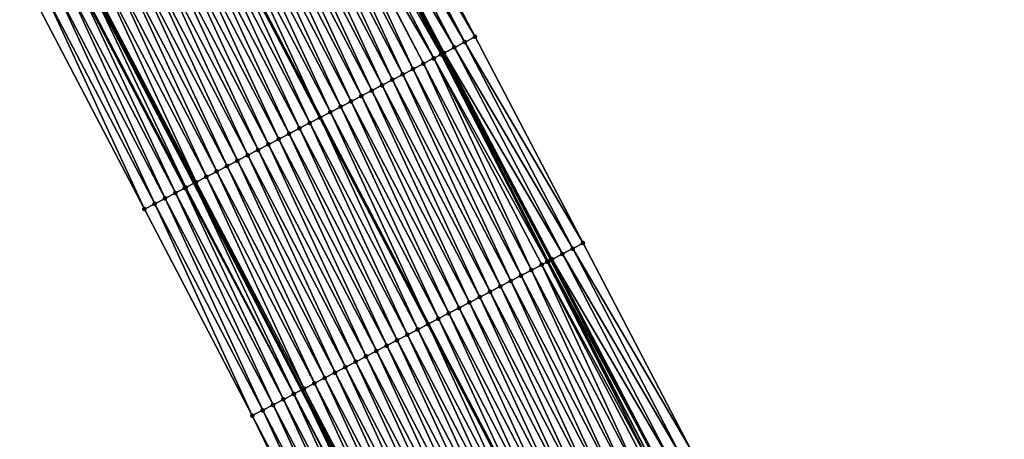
# Model space of a CAD drawing. Header units: feet. Extents: x 2007189 to 2022806, y 818621 to 837694.
# Tile 70 of 256: x 2013338 to 2013422, y 823042 to 823078. Entities that reach past the tile are written whole.
import ezdxf

# ---------------------------------------------------------------- set-up
doc = ezdxf.new("R2010")
doc.units = ezdxf.units.FT
doc.header["$MEASUREMENT"] = 0
for name, color, linetype, lineweight in [('EP_Travel Lane', 172, 'Continuous', 53), ('Road Shots', 141, 'Continuous', 100), ('Road X-Section', 40, 'Continuous', 13), ('STRIPING', 60, 'Continuous', 53)]:
    doc.layers.add(name, color=color, linetype=linetype, lineweight=lineweight)
doc.layers.add('I-77-MM17-21_SB-Surface-Border', color=7, linetype='Continuous')
doc.layers.add('I-77-MM17-21_SB-Surface-TIN', color=7, linetype='Continuous')

msp = doc.modelspace()

# ---------------------------------------------------------------- linework, layer by layer
at = {"layer": 'EP_Travel Lane'}
for points in [[(2013300.10428671, 823217.2809732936, 293.4040593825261), (2013309.343291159, 823199.5445596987, 293.1534310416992), (2013318.581849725, 823181.8090020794, 292.8362871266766), (2013327.820671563, 823164.0729390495, 292.5584153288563), (2013337.059446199, 823146.3369666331, 292.2735043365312), (2013346.298243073, 823128.6009515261, 291.9919012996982), (2013355.539329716, 823110.9051363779, 291.7382166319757), (2013364.797118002, 823093.1789239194, 291.4648199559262), (2013374.054971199, 823075.4520457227, 291.1947845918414), (2013383.31225531, 823057.7256314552, 290.9169893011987), (2013392.56932541, 823039.9996269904, 290.607682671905), (2013401.826421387, 823022.2735729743, 290.3021747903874), (2013411.083552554, 823004.5474515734, 290.0018589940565), (2013420.340719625, 822986.8212614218, 289.7068207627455), (2013429.597755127, 822969.0953232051, 289.3924133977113), (2013438.85484866, 822951.3692738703, 289.086551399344), (2013448.112171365, 822933.6427857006, 288.8144464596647), (2013457.369468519, 822915.9163464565, 288.5385674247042), (2013466.624107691, 822898.1661857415, 288.2662913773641), (2013475.855880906, 822880.4265586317, 287.9831142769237), (2013485.087585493, 822862.6870633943, 287.6888914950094), (2013494.319154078, 822844.9478294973, 287.3727849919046)], [(2013278.727651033, 823206.1892330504, 293.1254736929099), (2013287.962412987, 823188.4506579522, 292.8723417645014), (2013297.196568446, 823170.7132478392, 292.5287179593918), (2013306.430844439, 823152.9756061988, 292.2030764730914), (2013315.665312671, 823135.2375952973, 291.9061199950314), (2013324.899890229, 823117.4993743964, 291.6254835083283), (2013334.168931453, 823099.7502717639, 291.3403207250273), (2013343.426680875, 823082.024133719, 291.0607930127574), (2013352.683944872, 823064.2983680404, 290.7755883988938), (2013361.941192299, 823046.5720240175, 290.4923949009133), (2013371.198365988, 823028.8458211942, 290.1983324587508), (2013380.455628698, 823011.1194479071, 289.9173914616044), (2013389.7127102, 822993.393421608, 289.6097536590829), (2013398.969839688, 822975.6673034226, 289.3091916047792), (2013408.226910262, 822957.9412980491, 288.9999449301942), (2013417.48404017, 822940.2151790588, 288.6994390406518), (2013426.741229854, 822922.4889456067, 288.4077361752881), (2013435.998542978, 822904.7624757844, 288.1342228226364), (2013445.237817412, 822887.0430742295, 287.8475773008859), (2013454.471362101, 822869.304391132, 287.5629435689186), (2013463.704916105, 822851.5656901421, 287.2798097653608)]]:
    msp.add_polyline3d(points, dxfattribs=at)
at = {"layer": 'I-77-MM17-21_SB-Surface-Border', "color": 3, "linetype": 'Continuous', "lineweight": -3}
for points in [[(2013300.311278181, 823217.3885401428, 293.3966815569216), (2013309.524867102, 823199.638874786, 293.1496577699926), (2013319.625227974, 823182.3514197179, 292.7864189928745), (2013328.838643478, 823164.6020884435, 292.5134516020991), (2013338.939183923, 823147.3142874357, 292.1770763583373), (2013349.039741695, 823130.0264530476, 291.8432821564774), (2013358.276467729, 823112.3375283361, 291.5521005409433), (2013367.534344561, 823094.6111463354, 291.2926529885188), (2013376.79220716, 823076.8842423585, 291.0299722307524), (2013386.049570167, 823059.1576770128, 290.763797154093), (2013395.30678399, 823041.4313973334, 290.4756617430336), (2013404.564290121, 823023.7045579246, 290.2305651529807), (2013412.935304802, 823005.514973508, 289.9728862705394), (2013422.19234241, 822987.7890312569, 289.6587784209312), (2013430.563132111, 822969.5998776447, 289.3679608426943), (2013438.933979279, 822951.4106139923, 289.0856052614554), (2013448.191301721, 822933.6841263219, 288.81346186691), (2013457.448594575, 822915.9576953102, 288.536949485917), (2013466.703123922, 822898.2073165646, 288.2655909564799), (2013476.821623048, 822880.9299122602, 287.9317394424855), (2013485.166539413, 822862.7281672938, 287.6878284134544), (2013494.398069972, 822844.9889331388, 287.370434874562)], [(2013462.69281233, 822851.0395398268, 287.2435409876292), (2013454.12927008, 822869.1265608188, 287.5500925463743), (2013444.488624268, 822886.653549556, 287.8240622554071), (2013435.615750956, 822904.5627418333, 288.1238318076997), (2013424.040171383, 822921.0804447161, 288.2822833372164), (2013417.231539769, 822940.0834799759, 288.6894989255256), (2013406.327561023, 822956.9507653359, 288.9173601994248), (2013396.685802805, 822974.4763016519, 289.2008140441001), (2013387.127419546, 822992.0453905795, 289.4835567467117), (2013376.196490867, 823008.8988237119, 289.6980120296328), (2013366.421437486, 823026.3549787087, 289.9675840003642), (2013357.681233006, 823044.3510062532, 290.2708755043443), (2013348.424108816, 823062.0771142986, 290.5722194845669), (2013339.166972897, 823079.8026264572, 290.8545330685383), (2013329.405284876, 823097.2660759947, 291.101665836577), (2013320.537554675, 823115.2385747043, 291.403838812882), (2013311.901293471, 823133.2869192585, 291.7122090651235), (2013303.252681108, 823151.3287658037, 292.0258912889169), (2013295.264537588, 823169.7116645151, 292.4488874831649), (2013287.868444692, 823188.4019344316, 292.869037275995), (2013277.78702232, 823205.7012820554, 293.1061810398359)]]:
    msp.add_polyline3d(points, dxfattribs=at)
at = {"layer": 'I-77-MM17-21_SB-Surface-TIN', "color": 128, "linetype": 'Continuous', "lineweight": -3}
for points in [[(2013376.79220716, 823076.8842423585, 291.0299722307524), (2013367.534344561, 823094.6111463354, 291.2926529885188), (2013366.648256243, 823094.1476294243, 291.340717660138)], [(2013375.020108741, 823075.9570586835, 291.1350629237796), (2013365.762294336, 823093.6838704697, 291.4086948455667), (2013364.876250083, 823093.2202691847, 291.4637008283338)], [(2013375.906118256, 823076.42072653, 291.0766709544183), (2013366.648256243, 823094.1476294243, 291.340717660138), (2013365.762294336, 823093.6838704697, 291.4086948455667)], [(2013375.020108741, 823075.9570586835, 291.1350629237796), (2013375.906118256, 823076.42072653, 291.0766709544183), (2013365.762294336, 823093.6838704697, 291.4086948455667)], [(2013375.906118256, 823076.42072653, 291.0766709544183), (2013376.79220716, 823076.8842423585, 291.0299722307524), (2013366.648256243, 823094.1476294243, 291.340717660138)], [(2013373.871433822, 823075.3561693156, 291.196445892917), (2013364.708592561, 823093.1326707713, 291.4660719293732), (2013363.989761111, 823092.7575194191, 291.4486537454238)], [(2013364.708592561, 823093.1326707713, 291.4660719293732), (2013374.054971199, 823075.4520457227, 291.1947845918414), (2013364.797118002, 823093.1789239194, 291.4648199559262)], [(2013373.954675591, 823075.3996309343, 291.1970392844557), (2013374.054971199, 823075.4520457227, 291.1947845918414), (2013364.708592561, 823093.1326707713, 291.4660719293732)], [(2013373.871433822, 823075.3561693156, 291.196445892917), (2013373.954675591, 823075.3996309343, 291.1970392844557), (2013364.708592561, 823093.1326707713, 291.4660719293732)], [(2013374.134096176, 823075.4933966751, 291.1930058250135), (2013364.876250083, 823093.2202691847, 291.4637008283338), (2013364.797118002, 823093.1789239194, 291.4648199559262)], [(2013374.134096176, 823075.4933966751, 291.1930058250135), (2013364.797118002, 823093.1789239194, 291.4648199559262), (2013374.054971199, 823075.4520457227, 291.1947845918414)], [(2013374.134096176, 823075.4933966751, 291.1930058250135), (2013375.020108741, 823075.9570586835, 291.1350629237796), (2013364.876250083, 823093.2202691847, 291.4637008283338)], [(2013371.474585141, 823074.1052318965, 291.1498240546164), (2013363.103350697, 823092.2946192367, 291.4459812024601), (2013362.216817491, 823091.8319541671, 291.4239663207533)], [(2013372.361122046, 823074.5678898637, 291.1691120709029), (2013363.16580932, 823092.3272231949, 291.4470168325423), (2013363.103350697, 823092.2946192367, 291.4459812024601)], [(2013371.474585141, 823074.1052318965, 291.1498240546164), (2013372.361122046, 823074.5678898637, 291.1691120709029), (2013363.103350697, 823092.2946192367, 291.4459812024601)], [(2013373.247602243, 823075.0306564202, 291.1800473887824), (2013363.989761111, 823092.7575194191, 291.4486537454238), (2013363.16580932, 823092.3272231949, 291.4470168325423)], [(2013372.361122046, 823074.5678898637, 291.1691120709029), (2013373.247602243, 823075.0306564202, 291.1800473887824), (2013363.16580932, 823092.3272231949, 291.4470168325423)], [(2013373.247602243, 823075.0306564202, 291.1800473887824), (2013373.871433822, 823075.3561693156, 291.196445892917), (2013363.989761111, 823092.7575194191, 291.4486537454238)], [(2013369.701546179, 823073.179849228, 291.1163812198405), (2013361.330325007, 823091.3692111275, 291.4083659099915), (2013360.443818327, 823090.9064952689, 291.3905293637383)], [(2013370.588067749, 823073.642536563, 291.1334102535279), (2013362.216817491, 823091.8319541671, 291.4239663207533), (2013361.330325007, 823091.3692111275, 291.4083659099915)], [(2013369.701546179, 823073.179849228, 291.1163812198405), (2013370.588067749, 823073.642536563, 291.1334102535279), (2013361.330325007, 823091.3692111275, 291.4083659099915)], [(2013370.588067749, 823073.642536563, 291.1334102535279), (2013371.474585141, 823074.1052318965, 291.1498240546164), (2013362.216817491, 823091.8319541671, 291.4239663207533)], [(2013367.928494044, 823072.2544917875, 291.0809978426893), (2013359.557303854, 823090.4437943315, 291.3714652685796), (2013358.670828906, 823089.9810177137, 291.3586272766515)], [(2013368.815011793, 823072.7171864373, 291.0974642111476), (2013360.443818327, 823090.9064952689, 291.3905293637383), (2013359.557303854, 823090.4437943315, 291.3714652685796)], [(2013367.928494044, 823072.2544917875, 291.0809978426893), (2013368.815011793, 823072.7171864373, 291.0974642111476), (2013359.557303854, 823090.4437943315, 291.3714652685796)], [(2013368.815011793, 823072.7171864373, 291.0974642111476), (2013369.701546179, 823073.179849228, 291.1163812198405), (2013360.443818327, 823090.9064952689, 291.3905293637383)], [(2013366.15544288, 823071.3291324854, 291.0457576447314), (2013357.784319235, 823089.5183075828, 291.340319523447), (2013356.897807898, 823089.0556006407, 291.3217494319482)], [(2013367.041973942, 823071.791801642, 291.0641849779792), (2013358.670828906, 823089.9810177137, 291.3586272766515), (2013357.784319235, 823089.5183075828, 291.340319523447)], [(2013366.15544288, 823071.3291324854, 291.0457576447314), (2013367.041973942, 823071.791801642, 291.0641849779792), (2013357.784319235, 823089.5183075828, 291.340319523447)], [(2013367.041973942, 823071.791801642, 291.0641849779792), (2013367.928494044, 823072.2544917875, 291.0809978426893), (2013358.670828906, 823089.9810177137, 291.3586272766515)], [(2013364.382393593, 823070.4037695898, 291.0107938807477), (2013356.011316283, 823088.5928559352, 291.3062860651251), (2013355.124802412, 823088.1301538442, 291.2873168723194)], [(2013365.268932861, 823070.8664230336, 291.0304298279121), (2013356.897807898, 823089.0556006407, 291.3217494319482), (2013356.011316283, 823088.5928559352, 291.3062860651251)], [(2013364.382393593, 823070.4037695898, 291.0107938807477), (2013365.268932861, 823070.8664230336, 291.0304298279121), (2013356.011316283, 823088.5928559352, 291.3062860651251)], [(2013365.268932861, 823070.8664230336, 291.0304298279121), (2013366.15544288, 823071.3291324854, 291.0457576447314), (2013356.897807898, 823089.0556006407, 291.3217494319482)], [(2013355.124802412, 823088.1301538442, 291.2873168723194), (2013354.238230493, 823087.6675602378, 291.2593758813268), (2013363.49579992, 823069.9412176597, 290.9833055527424)], [(2013364.382393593, 823070.4037695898, 291.0107938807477), (2013355.124802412, 823088.1301538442, 291.2873168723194), (2013363.49579992, 823069.9412176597, 290.9833055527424)], [(2013361.722779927, 823069.0158013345, 290.9524955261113), (2013353.351756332, 823087.2047847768, 291.2464896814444), (2013352.465283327, 823086.7420044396, 291.2339576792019)], [(2013362.609288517, 823069.4785135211, 290.9676129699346), (2013354.238230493, 823087.6675602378, 291.2593758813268), (2013353.351756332, 823087.2047847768, 291.2464896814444)], [(2013361.722779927, 823069.0158013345, 290.9524955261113), (2013362.609288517, 823069.4785135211, 290.9676129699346), (2013353.351756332, 823087.2047847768, 291.2464896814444)], [(2013362.609288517, 823069.4785135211, 290.9676129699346), (2013363.49579992, 823069.9412176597, 290.9833055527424), (2013354.238230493, 823087.6675602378, 291.2593758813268)], [(2013359.949781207, 823068.090341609, 290.9249799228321), (2013351.578795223, 823086.2792530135, 291.219047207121), (2013350.692304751, 823085.8165061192, 291.2037639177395)], [(2013360.836288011, 823068.553057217, 290.9398341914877), (2013352.465283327, 823086.7420044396, 291.2339576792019), (2013351.578795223, 823086.2792530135, 291.219047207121)], [(2013359.949781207, 823068.090341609, 290.9249799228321), (2013360.836288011, 823068.553057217, 290.9398341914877), (2013351.578795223, 823086.2792530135, 291.219047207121)], [(2013360.836288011, 823068.553057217, 290.9398341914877), (2013361.722779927, 823069.0158013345, 290.9524955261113), (2013352.465283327, 823086.7420044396, 291.2339576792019)], [(2013358.176751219, 823067.1649417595, 290.892858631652), (2013349.805815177, 823085.3537575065, 291.1886219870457), (2013348.919328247, 823084.8910038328, 291.1738964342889)], [(2013359.063268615, 823067.6276370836, 290.9092731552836), (2013350.692304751, 823085.8165061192, 291.2037639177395), (2013349.805815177, 823085.3537575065, 291.1886219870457)], [(2013358.176751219, 823067.1649417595, 290.892858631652), (2013359.063268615, 823067.6276370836, 290.9092731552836), (2013349.805815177, 823085.3537575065, 291.1886219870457)], [(2013359.063268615, 823067.6276370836, 290.9092731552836), (2013359.949781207, 823068.090341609, 290.9249799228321), (2013350.692304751, 823085.8165061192, 291.2037639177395)], [(2013356.403711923, 823066.2395597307, 290.8593665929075), (2013348.032844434, 823084.4282441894, 291.1596619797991), (2013347.146341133, 823083.9655218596, 291.1423578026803)], [(2013357.290235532, 823066.7022431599, 290.8766960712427), (2013348.919328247, 823084.8910038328, 291.1738964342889), (2013348.032844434, 823084.4282441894, 291.1596619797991)], [(2013356.403711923, 823066.2395597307, 290.8593665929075), (2013357.290235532, 823066.7022431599, 290.8766960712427), (2013348.032844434, 823084.4282441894, 291.1596619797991)], [(2013357.290235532, 823066.7022431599, 290.8766960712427), (2013358.176751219, 823067.1649417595, 290.892858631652), (2013348.919328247, 823084.8910038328, 291.1738964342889)], [(2013354.630685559, 823065.3141529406, 290.8277791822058), (2013346.259862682, 823083.5027519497, 291.1289679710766), (2013345.373368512, 823083.0400121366, 291.1131021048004)], [(2013355.517199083, 823065.7768556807, 290.8436232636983), (2013347.146341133, 823083.9655218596, 291.1423578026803), (2013346.259862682, 823083.5027519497, 291.1289679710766)], [(2013354.630685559, 823065.3141529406, 290.8277791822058), (2013355.517199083, 823065.7768556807, 290.8436232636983), (2013346.259862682, 823083.5027519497, 291.1289679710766)], [(2013355.517199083, 823065.7768556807, 290.8436232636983), (2013356.403711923, 823066.2395597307, 290.8593665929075), (2013347.146341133, 823083.9655218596, 291.1423578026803)], [(2013353.744138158, 823064.851515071, 290.8069452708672), (2013345.373368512, 823083.0400121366, 291.1131021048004), (2013344.486846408, 823082.5773258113, 291.0928359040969)], [(2013353.744138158, 823064.851515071, 290.8069452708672), (2013354.630685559, 823065.3141529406, 290.8277791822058), (2013345.373368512, 823083.0400121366, 291.1131021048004)], [(2013351.971000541, 823063.9263213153, 290.7589712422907), (2013343.426680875, 823082.024133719, 291.0607930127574), (2013342.71370332, 823081.6521424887, 291.036727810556)], [(2013343.600286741, 823082.1147114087, 291.066652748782), (2013343.426680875, 823082.024133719, 291.0607930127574), (2013352.683944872, 823064.2983680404, 290.7755883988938)], [(2013351.971000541, 823063.9263213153, 290.7589712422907), (2013352.683944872, 823064.2983680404, 290.7755883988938), (2013343.426680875, 823082.024133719, 291.0607930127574)], [(2013352.857546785, 823064.3889614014, 290.7796346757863), (2013344.486846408, 823082.5773258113, 291.0928359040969), (2013343.600286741, 823082.1147114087, 291.066652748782)], [(2013352.857546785, 823064.3889614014, 290.7796346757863), (2013343.600286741, 823082.1147114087, 291.066652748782), (2013352.683944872, 823064.2983680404, 290.7755883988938)], [(2013352.857546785, 823064.3889614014, 290.7796346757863), (2013353.744138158, 823064.851515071, 290.8069452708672), (2013344.486846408, 823082.5773258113, 291.0928359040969)], [(2013350.197541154, 823063.0017437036, 290.6636033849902), (2013341.826992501, 823081.1898175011, 290.9867349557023), (2013340.940309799, 823080.7274386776, 290.9411711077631)], [(2013351.084205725, 823063.4641572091, 290.7016954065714), (2013342.614544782, 823081.600437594, 291.0314156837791), (2013341.826992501, 823081.1898175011, 290.9867349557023)], [(2013350.197541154, 823063.0017437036, 290.6636033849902), (2013351.084205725, 823063.4641572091, 290.7016954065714), (2013341.826992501, 823081.1898175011, 290.9867349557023)], [(2013351.879481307, 823063.878616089, 290.7535947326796), (2013342.71370332, 823081.6521424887, 291.036727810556), (2013342.614544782, 823081.600437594, 291.0314156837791)], [(2013351.084205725, 823063.4641572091, 290.7016954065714), (2013351.879481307, 823063.878616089, 290.7535947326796), (2013342.614544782, 823081.600437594, 291.0314156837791)], [(2013351.879481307, 823063.878616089, 290.7535947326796), (2013351.971000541, 823063.9263213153, 290.7589712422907), (2013342.71370332, 823081.6521424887, 291.036727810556)], [(2013348.424108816, 823062.0771142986, 290.5722194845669), (2013340.053631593, 823080.2650512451, 290.8963154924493), (2013339.166972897, 823079.8026264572, 290.8545330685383)], [(2013349.310799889, 823062.539477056, 290.6142150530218), (2013340.940309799, 823080.7274386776, 290.9411711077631), (2013340.053631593, 823080.2650512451, 290.8963154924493)], [(2013348.424108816, 823062.0771142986, 290.5722194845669), (2013349.310799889, 823062.539477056, 290.6142150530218), (2013340.053631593, 823080.2650512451, 290.8963154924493)], [(2013349.310799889, 823062.539477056, 290.6142150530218), (2013350.197541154, 823063.0017437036, 290.6636033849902), (2013340.940309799, 823080.7274386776, 290.9411711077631)], [(2013386.049570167, 823059.1576770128, 290.763797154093), (2013376.79220716, 823076.8842423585, 291.0299722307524), (2013375.906118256, 823076.42072653, 291.0766709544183)], [(2013384.277341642, 823058.2307424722, 290.8497248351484), (2013375.020108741, 823075.9570586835, 291.1350629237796), (2013374.134096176, 823075.4933966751, 291.1930058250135)], [(2013385.163395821, 823058.6943247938, 290.7979112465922), (2013375.906118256, 823076.42072653, 291.0766709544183), (2013375.020108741, 823075.9570586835, 291.1350629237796)], [(2013384.277341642, 823058.2307424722, 290.8497248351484), (2013385.163395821, 823058.6943247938, 290.7979112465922), (2013375.020108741, 823075.9570586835, 291.1350629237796)], [(2013385.163395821, 823058.6943247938, 290.7979112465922), (2013386.049570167, 823059.1576770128, 290.763797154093), (2013375.906118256, 823076.42072653, 291.0766709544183)], [(2013382.986996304, 823057.5556409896, 290.9248528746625), (2013373.871433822, 823075.3561693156, 291.196445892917), (2013373.247602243, 823075.0306564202, 291.1800473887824)], [(2013383.066524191, 823057.5971616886, 290.9255317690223), (2013373.954675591, 823075.3996309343, 291.1970392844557), (2013373.871433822, 823075.3561693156, 291.196445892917)], [(2013382.986996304, 823057.5556409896, 290.9248528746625), (2013383.066524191, 823057.5971616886, 290.9255317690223), (2013373.871433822, 823075.3561693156, 291.196445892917)], [(2013373.954675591, 823075.3996309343, 291.1970392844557), (2013383.31225531, 823057.7256314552, 290.9169893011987), (2013374.054971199, 823075.4520457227, 291.1947845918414)], [(2013383.066524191, 823057.5971616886, 290.9255317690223), (2013383.31225531, 823057.7256314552, 290.9169893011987), (2013373.954675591, 823075.3996309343, 291.1970392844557)], [(2013383.391373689, 823057.7669950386, 290.9142388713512), (2013374.134096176, 823075.4933966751, 291.1930058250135), (2013374.054971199, 823075.4520457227, 291.1947845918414)], [(2013383.391373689, 823057.7669950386, 290.9142388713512), (2013374.054971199, 823075.4520457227, 291.1947845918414), (2013383.31225531, 823057.7256314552, 290.9169893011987)], [(2013383.391373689, 823057.7669950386, 290.9142388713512), (2013384.277341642, 823058.2307424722, 290.8497248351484), (2013374.134096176, 823075.4933966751, 291.1930058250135)], [(2013380.731908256, 823056.3787429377, 290.8777745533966), (2013372.361122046, 823074.5678898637, 291.1691120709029), (2013371.474585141, 823074.1052318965, 291.1498240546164)], [(2013381.618440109, 823056.8414105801, 290.8963181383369), (2013373.247602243, 823075.0306564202, 291.1800473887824), (2013372.361122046, 823074.5678898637, 291.1691120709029)], [(2013380.731908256, 823056.3787429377, 290.8777745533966), (2013381.618440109, 823056.8414105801, 290.8963181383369), (2013372.361122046, 823074.5678898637, 291.1691120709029)], [(2013381.618440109, 823056.8414105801, 290.8963181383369), (2013382.504955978, 823057.3041088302, 290.9125073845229), (2013373.247602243, 823075.0306564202, 291.1800473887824)], [(2013382.504955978, 823057.3041088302, 290.9125073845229), (2013382.986996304, 823057.5556409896, 290.9248528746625), (2013373.247602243, 823075.0306564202, 291.1800473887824)], [(2013378.958840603, 823055.4534152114, 290.8401059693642), (2013370.588067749, 823073.642536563, 291.1334102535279), (2013369.701546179, 823073.179849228, 291.1163812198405)], [(2013379.84539142, 823055.9160465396, 290.8614428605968), (2013371.474585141, 823074.1052318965, 291.1498240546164), (2013370.588067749, 823073.642536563, 291.1334102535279)], [(2013378.958840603, 823055.4534152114, 290.8401059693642), (2013379.84539142, 823055.9160465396, 290.8614428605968), (2013370.588067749, 823073.642536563, 291.1334102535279)], [(2013379.84539142, 823055.9160465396, 290.8614428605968), (2013380.731908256, 823056.3787429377, 290.8777745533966), (2013371.474585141, 823074.1052318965, 291.1498240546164)], [(2013377.185772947, 823054.5280874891, 290.8024370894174), (2013368.815011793, 823072.7171864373, 291.0974642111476), (2013367.928494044, 823072.2544917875, 291.0809978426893)], [(2013378.072287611, 823054.9907880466, 290.818448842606), (2013369.701546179, 823073.179849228, 291.1163812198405), (2013368.815011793, 823072.7171864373, 291.0974642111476)], [(2013377.185772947, 823054.5280874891, 290.8024370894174), (2013378.072287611, 823054.9907880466, 290.818448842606), (2013368.815011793, 823072.7171864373, 291.0974642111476)], [(2013378.072287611, 823054.9907880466, 290.818448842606), (2013378.958840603, 823055.4534152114, 290.8401059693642), (2013369.701546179, 823073.179849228, 291.1163812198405)], [(2013375.412692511, 823053.6027842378, 290.762885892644), (2013367.041973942, 823071.791801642, 291.0641849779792), (2013366.15544288, 823071.3291324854, 291.0457576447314)], [(2013376.299243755, 823054.0654147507, 290.7842854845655), (2013367.928494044, 823072.2544917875, 291.0809978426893), (2013367.041973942, 823071.791801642, 291.0641849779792)], [(2013375.412692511, 823053.6027842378, 290.762885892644), (2013376.299243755, 823054.0654147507, 290.7842854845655), (2013367.041973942, 823071.791801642, 291.0641849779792)], [(2013376.299243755, 823054.0654147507, 290.7842854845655), (2013377.185772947, 823054.5280874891, 290.8024370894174), (2013367.928494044, 823072.2544917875, 291.0809978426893)], [(2013373.639626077, 823052.6774541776, 290.7253968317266), (2013365.268932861, 823070.8664230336, 291.0304298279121), (2013364.382393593, 823070.4037695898, 291.0107938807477)], [(2013374.526162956, 823053.1401121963, 290.744680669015), (2013366.15544288, 823071.3291324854, 291.0457576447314), (2013365.268932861, 823070.8664230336, 291.0304298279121)], [(2013373.639626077, 823052.6774541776, 290.7253968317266), (2013374.526162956, 823053.1401121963, 290.744680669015), (2013365.268932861, 823070.8664230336, 291.0304298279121)], [(2013374.526162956, 823053.1401121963, 290.744680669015), (2013375.412692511, 823053.6027842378, 290.762885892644), (2013366.15544288, 823071.3291324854, 291.0457576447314)], [(2013364.382393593, 823070.4037695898, 291.0107938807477), (2013363.49579992, 823069.9412176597, 290.9833055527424), (2013372.753010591, 823052.2149440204, 290.6946956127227)], [(2013373.639626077, 823052.6774541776, 290.7253968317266), (2013364.382393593, 823070.4037695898, 291.0107938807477), (2013372.753010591, 823052.2149440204, 290.6946956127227)], [(2013370.979985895, 823051.289536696, 290.6631935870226), (2013362.609288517, 823069.4785135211, 290.9676129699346), (2013361.722779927, 823069.0158013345, 290.9524955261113)], [(2013371.866469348, 823051.7522970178, 290.6746082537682), (2013363.49579992, 823069.9412176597, 290.9833055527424), (2013362.609288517, 823069.4785135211, 290.9676129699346)], [(2013370.979985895, 823051.289536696, 290.6631935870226), (2013371.866469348, 823051.7522970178, 290.6746082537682), (2013362.609288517, 823069.4785135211, 290.9676129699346)], [(2013371.866469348, 823051.7522970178, 290.6746082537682), (2013372.753010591, 823052.2149440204, 290.6946956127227), (2013363.49579992, 823069.9412176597, 290.9833055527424)], [(2013369.206991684, 823050.3640683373, 290.636342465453), (2013360.836288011, 823068.553057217, 290.9398341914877), (2013359.949781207, 823068.090341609, 290.9249799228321)], [(2013370.093484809, 823050.8268101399, 290.6491816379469), (2013361.722779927, 823069.0158013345, 290.9524955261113), (2013360.836288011, 823068.553057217, 290.9398341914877)], [(2013369.206991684, 823050.3640683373, 290.636342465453), (2013370.093484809, 823050.8268101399, 290.6491816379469), (2013360.836288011, 823068.553057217, 290.9398341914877)], [(2013370.093484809, 823050.8268101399, 290.6491816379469), (2013370.979985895, 823051.289536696, 290.6631935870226), (2013361.722779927, 823069.0158013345, 290.9524955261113)], [(2013367.433963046, 823049.4386659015, 290.6044205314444), (2013359.063268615, 823067.6276370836, 290.9092731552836), (2013358.176751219, 823067.1649417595, 290.892858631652)], [(2013368.320475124, 823049.9013714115, 290.6200513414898), (2013359.949781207, 823068.090341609, 290.9249799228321), (2013359.063268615, 823067.6276370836, 290.9092731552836)], [(2013367.433963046, 823049.4386659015, 290.6044205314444), (2013368.320475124, 823049.9013714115, 290.6200513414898), (2013359.063268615, 823067.6276370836, 290.9092731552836)], [(2013368.320475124, 823049.9013714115, 290.6200513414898), (2013369.206991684, 823050.3640683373, 290.636342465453), (2013359.949781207, 823068.090341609, 290.9249799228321)], [(2013365.66093116, 823048.5132696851, 290.5720202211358), (2013357.290235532, 823066.7022431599, 290.8766960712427), (2013356.403711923, 823066.2395597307, 290.8593665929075)], [(2013366.547454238, 823048.975954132, 290.5892711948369), (2013358.176751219, 823067.1649417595, 290.892858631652), (2013357.290235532, 823066.7022431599, 290.8766960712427)], [(2013365.66093116, 823048.5132696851, 290.5720202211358), (2013366.547454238, 823048.975954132, 290.5892711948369), (2013357.290235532, 823066.7022431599, 290.8766960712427)], [(2013366.547454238, 823048.975954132, 290.5892711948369), (2013367.433963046, 823049.4386659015, 290.6044205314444), (2013358.176751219, 823067.1649417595, 290.892858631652)], [(2013363.887898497, 823047.5878749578, 290.5395053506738), (2013355.517199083, 823065.7768556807, 290.8436232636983), (2013354.630685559, 823065.3141529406, 290.8277791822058)], [(2013364.7744183, 823048.0505656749, 290.5562740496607), (2013356.403711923, 823066.2395597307, 290.8593665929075), (2013355.517199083, 823065.7768556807, 290.8436232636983)], [(2013363.887898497, 823047.5878749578, 290.5395053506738), (2013364.7744183, 823048.0505656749, 290.5562740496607), (2013355.517199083, 823065.7768556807, 290.8436232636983)], [(2013364.7744183, 823048.0505656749, 290.5562740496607), (2013365.66093116, 823048.5132696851, 290.5720202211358), (2013356.403711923, 823066.2395597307, 290.8593665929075)], [(2013363.001369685, 823047.1252014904, 290.5214098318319), (2013354.630685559, 823065.3141529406, 290.8277791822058), (2013353.744138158, 823064.851515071, 290.8069452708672)], [(2013363.001369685, 823047.1252014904, 290.5214098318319), (2013363.887898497, 823047.5878749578, 290.5395053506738), (2013354.630685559, 823065.3141529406, 290.8277791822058)], [(2013361.250376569, 823046.2115195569, 290.47662272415), (2013352.683944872, 823064.2983680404, 290.7755883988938), (2013351.971000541, 823063.9263213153, 290.7589712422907)], [(2013352.857546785, 823064.3889614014, 290.7796346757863), (2013352.683944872, 823064.2983680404, 290.7755883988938), (2013361.941192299, 823046.5720240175, 290.4923949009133)], [(2013361.250376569, 823046.2115195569, 290.47662272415), (2013361.941192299, 823046.5720240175, 290.4923949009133), (2013352.683944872, 823064.2983680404, 290.7755883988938)], [(2013362.114793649, 823046.6626184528, 290.4963584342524), (2013353.744138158, 823064.851515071, 290.8069452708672), (2013352.857546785, 823064.3889614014, 290.7796346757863)], [(2013362.114793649, 823046.6626184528, 290.4963584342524), (2013352.857546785, 823064.3889614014, 290.7796346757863), (2013361.941192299, 823046.5720240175, 290.4923949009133)], [(2013362.114793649, 823046.6626184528, 290.4963584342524), (2013363.001369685, 823047.1252014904, 290.5214098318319), (2013353.744138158, 823064.851515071, 290.8069452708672)], [(2013359.454706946, 823045.275555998, 290.3683864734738), (2013351.084205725, 823063.4641572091, 290.7016954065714), (2013350.197541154, 823063.0017437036, 290.6636033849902)], [(2013360.341467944, 823045.7377848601, 290.4206810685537), (2013351.879481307, 823063.878616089, 290.7535947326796), (2013351.084205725, 823063.4641572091, 290.7016954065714)], [(2013359.454706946, 823045.275555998, 290.3683864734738), (2013360.341467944, 823045.7377848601, 290.4206810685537), (2013351.084205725, 823063.4641572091, 290.7016954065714)], [(2013361.228244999, 823046.199982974, 290.4753408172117), (2013351.971000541, 823063.9263213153, 290.7589712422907), (2013351.879481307, 823063.878616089, 290.7535947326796)], [(2013360.341467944, 823045.7377848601, 290.4206810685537), (2013361.228244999, 823046.199982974, 290.4753408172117), (2013351.879481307, 823063.878616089, 290.7535947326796)], [(2013361.228244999, 823046.199982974, 290.4753408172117), (2013361.250376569, 823046.2115195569, 290.47662272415), (2013351.971000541, 823063.9263213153, 290.7589712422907)], [(2013357.681233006, 823044.3510062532, 290.2708755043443), (2013349.310799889, 823062.539477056, 290.6142150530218), (2013348.424108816, 823062.0771142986, 290.5722194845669)], [(2013358.567964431, 823044.8132917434, 290.3188142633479), (2013350.197541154, 823063.0017437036, 290.6636033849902), (2013349.310799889, 823062.539477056, 290.6142150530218)], [(2013357.681233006, 823044.3510062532, 290.2708755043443), (2013358.567964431, 823044.8132917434, 290.3188142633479), (2013349.310799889, 823062.539477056, 290.6142150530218)], [(2013358.567964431, 823044.8132917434, 290.3188142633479), (2013359.454706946, 823045.275555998, 290.3683864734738), (2013350.197541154, 823063.0017437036, 290.6636033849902)], [(2013395.30678399, 823041.4313973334, 290.4756617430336), (2013386.049570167, 823059.1576770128, 290.763797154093), (2013385.163395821, 823058.6943247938, 290.7979112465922)], [(2013393.534457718, 823040.5046499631, 290.5471911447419), (2013384.277341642, 823058.2307424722, 290.8497248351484), (2013383.391373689, 823057.7669950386, 290.9142388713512)], [(2013394.420591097, 823040.968080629, 290.5070434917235), (2013385.163395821, 823058.6943247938, 290.7979112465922), (2013384.277341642, 823058.2307424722, 290.8497248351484)], [(2013393.534457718, 823040.5046499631, 290.5471911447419), (2013394.420591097, 823040.968080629, 290.5070434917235), (2013384.277341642, 823058.2307424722, 290.8497248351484)], [(2013394.420591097, 823040.968080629, 290.5070434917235), (2013395.30678399, 823041.4313973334, 290.4756617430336), (2013385.163395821, 823058.6943247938, 290.7979112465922)], [(2013392.059435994, 823039.7332034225, 290.6163538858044), (2013382.986996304, 823057.5556409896, 290.9248528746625), (2013382.504955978, 823057.3041088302, 290.9125073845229)], [(2013392.240531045, 823039.8277403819, 290.6185599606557), (2013383.066524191, 823057.5971616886, 290.9255317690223), (2013382.986996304, 823057.5556409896, 290.9248528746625)], [(2013392.059435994, 823039.7332034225, 290.6163538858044), (2013392.240531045, 823039.8277403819, 290.6185599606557), (2013382.986996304, 823057.5556409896, 290.9248528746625)], [(2013383.066524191, 823057.5971616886, 290.9255317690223), (2013392.56932541, 823039.9996269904, 290.607682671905), (2013383.31225531, 823057.7256314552, 290.9169893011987)], [(2013392.240531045, 823039.8277403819, 290.6185599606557), (2013392.56932541, 823039.9996269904, 290.607682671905), (2013383.066524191, 823057.5971616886, 290.9255317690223)], [(2013392.648444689, 823040.0409888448, 290.6050652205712), (2013383.391373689, 823057.7669950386, 290.9142388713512), (2013383.31225531, 823057.7256314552, 290.9169893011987)], [(2013392.648444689, 823040.0409888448, 290.6050652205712), (2013383.31225531, 823057.7256314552, 290.9169893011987), (2013392.56932541, 823039.9996269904, 290.607682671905)], [(2013392.648444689, 823040.0409888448, 290.6050652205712), (2013393.534457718, 823040.5046499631, 290.5471911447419), (2013383.391373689, 823057.7669950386, 290.9142388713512)], [(2013389.989019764, 823038.6526591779, 290.5745656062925), (2013381.618440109, 823056.8414105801, 290.8963181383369), (2013380.731908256, 823056.3787429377, 290.8777745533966)], [(2013390.875559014, 823039.1153126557, 290.594199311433), (2013382.504955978, 823057.3041088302, 290.9125073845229), (2013381.618440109, 823056.8414105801, 290.8963181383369)], [(2013389.989019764, 823038.6526591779, 290.5745656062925), (2013390.875559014, 823039.1153126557, 290.594199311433), (2013381.618440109, 823056.8414105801, 290.8963181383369)], [(2013390.875559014, 823039.1153126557, 290.594199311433), (2013391.762070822, 823039.5780186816, 290.6097910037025), (2013382.504955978, 823057.3041088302, 290.9125073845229)], [(2013391.762070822, 823039.5780186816, 290.6097910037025), (2013392.059435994, 823039.7332034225, 290.6163538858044), (2013382.504955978, 823057.3041088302, 290.9125073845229)], [(2013388.215988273, 823037.7272622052, 290.5422223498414), (2013379.84539142, 823055.9160465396, 290.8614428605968), (2013378.958840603, 823055.4534152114, 290.8401059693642)], [(2013389.102507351, 823038.1899543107, 290.5588847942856), (2013380.731908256, 823056.3787429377, 290.8777745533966), (2013379.84539142, 823055.9160465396, 290.8614428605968)], [(2013388.215988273, 823037.7272622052, 290.5422223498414), (2013389.102507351, 823038.1899543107, 290.5588847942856), (2013379.84539142, 823055.9160465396, 290.8614428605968)], [(2013389.102507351, 823038.1899543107, 290.5588847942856), (2013389.989019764, 823038.6526591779, 290.5745656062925), (2013380.731908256, 823056.3787429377, 290.8777745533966)], [(2013386.442937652, 823036.8019018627, 290.5070614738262), (2013378.072287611, 823054.9907880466, 290.818448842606), (2013377.185772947, 823054.5280874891, 290.8024370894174)], [(2013387.329453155, 823037.2646008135, 290.5231973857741), (2013378.958840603, 823055.4534152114, 290.8401059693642), (2013378.072287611, 823054.9907880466, 290.818448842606)], [(2013386.442937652, 823036.8019018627, 290.5070614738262), (2013387.329453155, 823037.2646008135, 290.5231973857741), (2013378.072287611, 823054.9907880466, 290.818448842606)], [(2013387.329453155, 823037.2646008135, 290.5231973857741), (2013388.215988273, 823037.7272622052, 290.5422223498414), (2013378.958840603, 823055.4534152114, 290.8401059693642)], [(2013384.669865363, 823035.8765830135, 290.4687089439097), (2013376.299243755, 823054.0654147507, 290.7842854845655), (2013375.412692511, 823053.6027842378, 290.762885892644)], [(2013385.55640514, 823036.3392354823, 290.4884202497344), (2013377.185772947, 823054.5280874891, 290.8024370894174), (2013376.299243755, 823054.0654147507, 290.7842854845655)], [(2013384.669865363, 823035.8765830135, 290.4687089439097), (2013385.55640514, 823036.3392354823, 290.4884202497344), (2013376.299243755, 823054.0654147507, 290.7842854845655)], [(2013385.55640514, 823036.3392354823, 290.4884202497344), (2013386.442937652, 823036.8019018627, 290.5070614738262), (2013377.185772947, 823054.5280874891, 290.8024370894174)], [(2013382.896784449, 823034.9512806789, 290.4290861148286), (2013374.526162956, 823053.1401121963, 290.744680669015), (2013373.639626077, 823052.6774541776, 290.7253968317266)], [(2013383.78332615, 823035.413929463, 290.4490808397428), (2013375.412692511, 823053.6027842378, 290.762885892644), (2013374.526162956, 823053.1401121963, 290.744680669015)], [(2013382.896784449, 823034.9512806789, 290.4290861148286), (2013383.78332615, 823035.413929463, 290.4490808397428), (2013374.526162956, 823053.1401121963, 290.744680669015)], [(2013383.78332615, 823035.413929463, 290.4490808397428), (2013384.669865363, 823035.8765830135, 290.4687089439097), (2013375.412692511, 823053.6027842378, 290.762885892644)], [(2013373.639626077, 823052.6774541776, 290.7253968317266), (2013372.753010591, 823052.2149440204, 290.6946956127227), (2013382.010199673, 823034.4887117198, 290.4029074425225)], [(2013382.896784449, 823034.9512806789, 290.4290861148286), (2013373.639626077, 823052.6774541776, 290.7253968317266), (2013382.010199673, 823034.4887117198, 290.4029074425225)], [(2013380.237216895, 823033.5632241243, 290.3775786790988), (2013371.866469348, 823051.7522970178, 290.6746082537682), (2013370.979985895, 823051.289536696, 290.6631935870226)], [(2013381.123684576, 823034.0260146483, 290.3866707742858), (2013372.753010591, 823052.2149440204, 290.6946956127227), (2013371.866469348, 823051.7522970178, 290.6746082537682)], [(2013380.237216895, 823033.5632241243, 290.3775786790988), (2013381.123684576, 823034.0260146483, 290.3866707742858), (2013371.866469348, 823051.7522970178, 290.6746082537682)], [(2013381.123684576, 823034.0260146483, 290.3866707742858), (2013382.010199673, 823034.4887117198, 290.4029074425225), (2013372.753010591, 823052.2149440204, 290.6946956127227)], [(2013378.464192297, 823032.6378139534, 290.3462506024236), (2013370.093484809, 823050.8268101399, 290.6491816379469), (2013369.206991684, 823050.3640683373, 290.636342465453)], [(2013379.350698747, 823033.1005302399, 290.3610530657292), (2013370.979985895, 823051.289536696, 290.6631935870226), (2013370.093484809, 823050.8268101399, 290.6491816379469)], [(2013378.464192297, 823032.6378139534, 290.3462506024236), (2013379.350698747, 823033.1005302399, 290.3610530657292), (2013370.093484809, 823050.8268101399, 290.6491816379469)], [(2013379.350698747, 823033.1005302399, 290.3610530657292), (2013380.237216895, 823033.5632241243, 290.3775786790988), (2013370.979985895, 823051.289536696, 290.6631935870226)], [(2013376.691150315, 823031.712437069, 290.3123621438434), (2013368.320475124, 823049.9013714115, 290.6200513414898), (2013367.433963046, 823049.4386659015, 290.6044205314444)], [(2013377.577668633, 823032.1751306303, 290.3289126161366), (2013369.206991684, 823050.3640683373, 290.636342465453), (2013368.320475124, 823049.9013714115, 290.6200513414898)], [(2013376.691150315, 823031.712437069, 290.3123621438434), (2013377.577668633, 823032.1751306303, 290.3289126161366), (2013368.320475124, 823049.9013714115, 290.6200513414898)], [(2013377.577668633, 823032.1751306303, 290.3289126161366), (2013378.464192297, 823032.6378139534, 290.3462506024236), (2013369.206991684, 823050.3640683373, 290.636342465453)], [(2013374.918114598, 823030.7870481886, 290.2793964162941), (2013366.547454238, 823048.975954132, 290.5892711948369), (2013365.66093116, 823048.5132696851, 290.5720202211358)], [(2013375.804643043, 823031.249722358, 290.2974385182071), (2013367.433963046, 823049.4386659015, 290.6044205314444), (2013366.547454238, 823048.975954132, 290.5892711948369)], [(2013374.918114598, 823030.7870481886, 290.2793964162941), (2013375.804643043, 823031.249722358, 290.2974385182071), (2013366.547454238, 823048.975954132, 290.5892711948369)], [(2013375.804643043, 823031.249722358, 290.2974385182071), (2013376.691150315, 823031.712437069, 290.3123621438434), (2013367.433963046, 823049.4386659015, 290.6044205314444)], [(2013373.145076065, 823029.861664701, 290.246015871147), (2013364.7744183, 823048.0505656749, 290.5562740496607), (2013363.887898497, 823047.5878749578, 290.5395053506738)], [(2013374.031611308, 823030.3243258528, 290.2650592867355), (2013365.66093116, 823048.5132696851, 290.5720202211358), (2013364.7744183, 823048.0505656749, 290.5562740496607)], [(2013373.145076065, 823029.861664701, 290.246015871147), (2013374.031611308, 823030.3243258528, 290.2650592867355), (2013364.7744183, 823048.0505656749, 290.5562740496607)], [(2013374.031611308, 823030.3243258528, 290.2650592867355), (2013374.918114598, 823030.7870481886, 290.2793964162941), (2013365.66093116, 823048.5132696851, 290.5720202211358)], [(2013372.258545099, 823029.3989953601, 290.2276023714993), (2013363.887898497, 823047.5878749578, 290.5395053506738), (2013363.001369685, 823047.1252014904, 290.5214098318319)], [(2013372.258545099, 823029.3989953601, 290.2276023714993), (2013373.145076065, 823029.861664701, 290.246015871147), (2013363.887898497, 823047.5878749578, 290.5395053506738)], [(2013370.573461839, 823028.5197620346, 290.1810957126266), (2013361.941192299, 823046.5720240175, 290.4923949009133), (2013361.250376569, 823046.2115195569, 290.47662272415)], [(2013362.114793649, 823046.6626184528, 290.4963584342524), (2013361.941192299, 823046.5720240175, 290.4923949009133), (2013371.198365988, 823028.8458211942, 290.1983324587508)], [(2013370.573461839, 823028.5197620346, 290.1810957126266), (2013371.198365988, 823028.8458211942, 290.1983324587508), (2013361.941192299, 823046.5720240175, 290.4923949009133)], [(2013371.371972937, 823028.9364049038, 290.2031210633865), (2013363.001369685, 823047.1252014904, 290.5214098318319), (2013362.114793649, 823046.6626184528, 290.4963584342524)], [(2013371.371972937, 823028.9364049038, 290.2031210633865), (2013362.114793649, 823046.6626184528, 290.4963584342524), (2013371.198365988, 823028.8458211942, 290.1983324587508)], [(2013371.371972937, 823028.9364049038, 290.2031210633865), (2013372.258545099, 823029.3989953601, 290.2276023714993), (2013363.001369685, 823047.1252014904, 290.5214098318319)], [(2013368.711946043, 823027.549227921, 290.0839569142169), (2013360.341467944, 823045.7377848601, 290.4206810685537), (2013359.454706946, 823045.275555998, 290.3683864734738)], [(2013369.598591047, 823028.0116788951, 290.1191671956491), (2013361.228244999, 823046.199982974, 290.4753408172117), (2013360.341467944, 823045.7377848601, 290.4206810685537)], [(2013368.711946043, 823027.549227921, 290.0839569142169), (2013369.598591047, 823028.0116788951, 290.1191671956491), (2013360.341467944, 823045.7377848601, 290.4206810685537)], [(2013370.485387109, 823028.473840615, 290.1766269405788), (2013361.250376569, 823046.2115195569, 290.47662272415), (2013361.228244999, 823046.199982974, 290.4753408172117)], [(2013369.598591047, 823028.0116788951, 290.1191671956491), (2013370.485387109, 823028.473840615, 290.1766269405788), (2013361.228244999, 823046.199982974, 290.4753408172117)], [(2013370.485387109, 823028.473840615, 290.1766269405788), (2013370.573461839, 823028.5197620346, 290.1810957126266), (2013361.250376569, 823046.2115195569, 290.47662272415)], [(2013366.938505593, 823026.6246140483, 289.9913775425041), (2013358.567964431, 823044.8132917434, 290.3188142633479), (2013357.681233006, 823044.3510062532, 290.2708755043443)], [(2013367.825200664, 823027.086969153, 290.0339621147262), (2013359.454706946, 823045.275555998, 290.3683864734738), (2013358.567964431, 823044.8132917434, 290.3188142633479)], [(2013366.938505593, 823026.6246140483, 289.9913775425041), (2013367.825200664, 823027.086969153, 290.0339621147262), (2013358.567964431, 823044.8132917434, 290.3188142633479)], [(2013367.825200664, 823027.086969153, 290.0339621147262), (2013368.711946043, 823027.549227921, 290.0839569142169), (2013359.454706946, 823045.275555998, 290.3683864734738)], [(2013366.421437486, 823026.3549787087, 289.9675840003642), (2013366.938505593, 823026.6246140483, 289.9913775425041), (2013357.681233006, 823044.3510062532, 290.2708755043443)]]:
    msp.add_3dface(points, dxfattribs=at)
at = {"layer": 'Road Shots', "lineweight": 100}
for p in [(2013376.79220716, 823076.8842423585, 291.0299722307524), (2013375.020108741, 823075.9570586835, 291.1350629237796), (2013375.906118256, 823076.42072653, 291.0766709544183), (2013373.871433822, 823075.3561693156, 291.196445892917), (2013373.954675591, 823075.3996309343, 291.1970392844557), (2013374.134096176, 823075.4933966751, 291.1930058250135), (2013372.361122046, 823074.5678898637, 291.1691120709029), (2013373.247602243, 823075.0306564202, 291.1800473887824), (2013370.588067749, 823073.642536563, 291.1334102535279), (2013371.474585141, 823074.1052318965, 291.1498240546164), (2013368.815011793, 823072.7171864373, 291.0974642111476), (2013369.701546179, 823073.179849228, 291.1163812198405), (2013367.041973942, 823071.791801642, 291.0641849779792), (2013367.928494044, 823072.2544917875, 291.0809978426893), (2013365.268932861, 823070.8664230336, 291.0304298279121), (2013366.15544288, 823071.3291324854, 291.0457576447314), (2013364.382393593, 823070.4037695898, 291.0107938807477), (2013362.609288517, 823069.4785135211, 290.9676129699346), (2013363.495801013, 823069.9412182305, 290.9833055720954), (2013360.836288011, 823068.553057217, 290.9398341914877), (2013361.722779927, 823069.0158013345, 290.9524955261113), (2013359.063268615, 823067.6276370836, 290.9092731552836), (2013359.949781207, 823068.090341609, 290.9249799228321), (2013357.290235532, 823066.7022431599, 290.8766960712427), (2013358.176751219, 823067.1649417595, 290.892858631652), (2013355.517199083, 823065.7768556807, 290.8436232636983), (2013356.403711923, 823066.2395597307, 290.8593665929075), (2013354.630685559, 823065.3141529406, 290.8277791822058), (2013352.857546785, 823064.3889614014, 290.7796346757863), (2013353.744138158, 823064.851515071, 290.8069452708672), (2013351.084205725, 823063.4641572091, 290.7016954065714), (2013351.879481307, 823063.878616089, 290.7535947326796), (2013351.971000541, 823063.9263213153, 290.7589712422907), (2013349.310799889, 823062.539477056, 290.6142150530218), (2013350.197541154, 823063.0017437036, 290.6636033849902), (2013348.424108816, 823062.0771142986, 290.5722194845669), (2013386.049570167, 823059.1576770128, 290.763797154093), (2013384.277341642, 823058.2307424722, 290.8497248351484), (2013385.163395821, 823058.6943247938, 290.7979112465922), (2013382.986996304, 823057.5556409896, 290.9248528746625), (2013383.066524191, 823057.5971616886, 290.9255317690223), (2013383.391373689, 823057.7669950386, 290.9142388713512), (2013381.618440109, 823056.8414105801, 290.8963181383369), (2013382.504955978, 823057.3041088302, 290.9125073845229), (2013379.84539142, 823055.9160465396, 290.8614428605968), (2013380.731908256, 823056.3787429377, 290.8777745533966), (2013378.072287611, 823054.9907880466, 290.818448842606), (2013378.958840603, 823055.4534152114, 290.8401059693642), (2013376.299243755, 823054.0654147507, 290.7842854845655), (2013377.185772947, 823054.5280874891, 290.8024370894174), (2013374.526162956, 823053.1401121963, 290.744680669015), (2013375.412692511, 823053.6027842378, 290.762885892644), (2013373.639626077, 823052.6774541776, 290.7253968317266), (2013371.866469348, 823051.7522970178, 290.6746082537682), (2013372.753011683, 823052.2149445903, 290.6946956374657), (2013370.093484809, 823050.8268101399, 290.6491816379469), (2013370.979985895, 823051.289536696, 290.6631935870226), (2013368.320475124, 823049.9013714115, 290.6200513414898), (2013369.206991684, 823050.3640683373, 290.636342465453), (2013366.547454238, 823048.975954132, 290.5892711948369), (2013367.433963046, 823049.4386659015, 290.6044205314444), (2013364.7744183, 823048.0505656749, 290.5562740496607), (2013365.66093116, 823048.5132696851, 290.5720202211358), (2013363.887898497, 823047.5878749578, 290.5395053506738), (2013362.114793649, 823046.6626184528, 290.4963584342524), (2013363.001369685, 823047.1252014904, 290.5214098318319), (2013360.341467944, 823045.7377848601, 290.4206810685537), (2013361.228244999, 823046.199982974, 290.4753408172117), (2013361.250376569, 823046.2115195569, 290.47662272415), (2013358.567964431, 823044.8132917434, 290.3188142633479), (2013359.454706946, 823045.275555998, 290.3683864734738), (2013357.681233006, 823044.3510062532, 290.2708755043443)]:
    msp.add_point(p, dxfattribs=at)
at = {"layer": 'Road X-Section', "extrusion": (-0.4628589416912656, 0.886310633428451, 0.01466496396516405), "elevation": -202403.3886895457, "flags": 128}
msp.add_lwpolyline([(-2165678.644813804, 3259.618901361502), (-2165677.644813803, 3259.665605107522), (-2165676.644813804, 3259.724003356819), (-2165675.644813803, 3259.781952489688), (-2165675.442369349, 3259.785986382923), (-2165675.348464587, 3259.785392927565), (-2165674.644813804, 3259.768992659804), (-2165673.644813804, 3259.758056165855), (-2165672.644813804, 3259.738766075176), (-2165671.644813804, 3259.722350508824), (-2165670.644813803, 3259.705319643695), (-2165669.644813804, 3259.686400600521), (-2165668.644813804, 3259.669932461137), (-2165667.644813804, 3259.653117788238), (-2165666.644813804, 3259.634688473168), (-2165665.644813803, 3259.619359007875), (-2165664.644813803, 3259.599720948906), (-2165663.644813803, 3259.572229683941), (-2165662.644813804, 3259.556535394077), (-2165661.644813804, 3259.541416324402), (-2165660.644813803, 3259.528753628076), (-2165659.644813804, 3259.513897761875), (-2165658.644813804, 3259.498189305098), (-2165657.644813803, 3259.481773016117), (-2165656.644813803, 3259.465608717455), (-2165655.644813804, 3259.448277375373), (-2165654.644813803, 3259.432532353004), (-2165653.644813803, 3259.416686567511), (-2165652.644813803, 3259.395850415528), (-2165651.644813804, 3259.368536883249), (-2165650.644813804, 3259.347871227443), (-2165650.541607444, 3259.342494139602), (-2165649.644813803, 3259.290589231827), (-2165648.644813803, 3259.252493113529), (-2165647.644813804, 3259.203099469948), (-2165646.644813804, 3259.161099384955)], dxfattribs=at)
at = {"layer": 'Road X-Section', "extrusion": (-0.4628589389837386, 0.8863106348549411, 0.01466496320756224), "elevation": -202423.3820644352, "flags": 128}
msp.add_lwpolyline([(-2165678.645433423, 3259.645777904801), (-2165677.645433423, 3259.679895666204), (-2165676.645433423, 3259.7317148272), (-2165675.645433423, 3259.796235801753), (-2165675.278867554, 3259.807529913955), (-2165675.189153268, 3259.80685094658), (-2165674.645433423, 3259.79450412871), (-2165673.645433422, 3259.778313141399), (-2165672.645433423, 3259.759767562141), (-2165671.645433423, 3259.7434341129), (-2165670.645433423, 3259.72209492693), (-2165669.645433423, 3259.700435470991), (-2165668.645433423, 3259.684421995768), (-2165667.645433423, 3259.666268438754), (-2165666.645433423, 3259.644866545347), (-2165665.645433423, 3259.626659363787), (-2165664.645433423, 3259.607373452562), (-2165663.645433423, 3259.576668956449), (-2165662.645433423, 3259.556579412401), (-2165661.645433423, 3259.545163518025), (-2165660.645433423, 3259.531150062), (-2165659.645433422, 3259.518309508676), (-2165658.645433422, 3259.502016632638), (-2165657.645433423, 3259.486384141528), (-2165656.645433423, 3259.471233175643), (-2165655.645433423, 3259.453980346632), (-2165654.645433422, 3259.43823248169), (-2165653.645433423, 3259.421461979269), (-2165652.645433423, 3259.40336451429), (-2165651.645433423, 3259.378310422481), (-2165650.670391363, 3259.358572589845), (-2165650.645433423, 3259.357290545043), (-2165649.645433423, 3259.30262491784), (-2165648.645433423, 3259.250324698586), (-2165647.645433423, 3259.200747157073), (-2165646.645433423, 3259.152803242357)], dxfattribs=at)
at = {"layer": 'STRIPING'}
msp.add_polyline3d([(2013289.659979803, 823211.8613459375, 293.2904341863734), (2013298.873560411, 823194.1116966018, 293.0421598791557), (2013308.086591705, 823176.3631055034, 292.7117268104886), (2013317.299729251, 823158.6143097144, 292.3971857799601), (2013326.512990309, 823140.8652759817, 292.1011178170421), (2013335.726313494, 823123.1161225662, 291.8143402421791), (2013344.98049878, 823105.3936643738, 291.5416885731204), (2013354.238230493, 823087.6675602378, 291.2593758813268), (2013363.49579992, 823069.9412176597, 290.9833055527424), (2013372.753010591, 823052.2149440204, 290.6946956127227), (2013382.010199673, 823034.4887117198, 290.4029074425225), (2013391.267372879, 823016.7625098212, 290.1087789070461), (2013400.524497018, 822999.0364018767, 289.8074247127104), (2013409.781616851, 822981.3103021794, 289.5054345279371), (2013419.038641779, 822963.5843842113, 289.1894671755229), (2013428.295858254, 822945.8580994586, 288.9017126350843), (2013437.553125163, 822928.1317181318, 288.6213868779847), (2013446.810338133, 822910.4054400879, 288.3331150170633), (2013456.057057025, 822892.6700521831, 288.0699559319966), (2013465.288821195, 822874.9303691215, 287.7901567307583), (2013474.520515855, 822857.1908196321, 287.4991712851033)], dxfattribs=at)

doc.saveas('drawing.dxf')
